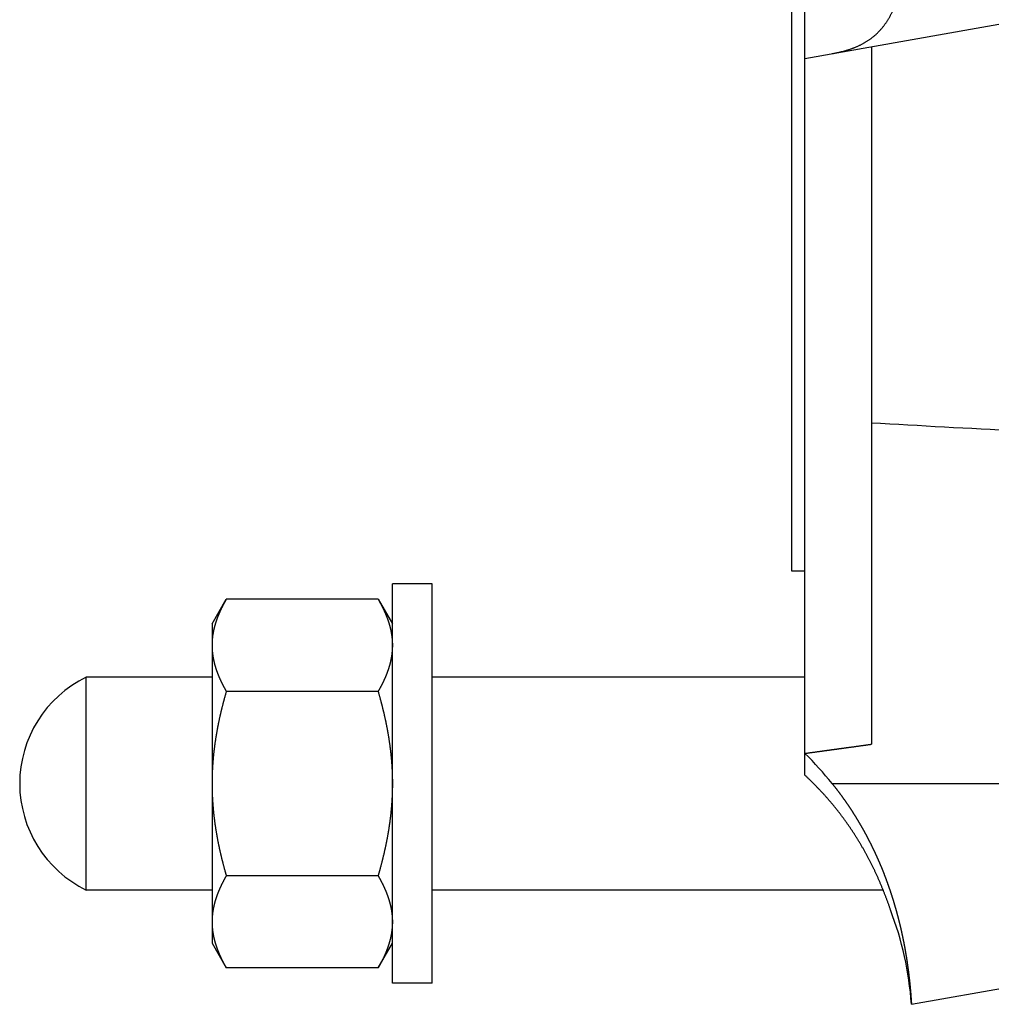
# Model space of a CAD drawing. Header units: millimetres. Extents: x 20 to 566, y 106 to 300.
# Tile 2 of 14: x 244 to 317, y 114 to 188. Entities that reach past the tile are written whole.
import ezdxf

# ---------------------------------------------------------------- set-up
doc = ezdxf.new("R2010")
doc.units = ezdxf.units.MM
doc.header["$MEASUREMENT"] = 0
doc.layers.add('4', color=7, linetype='Continuous')

msp = doc.modelspace()

# ---------------------------------------------------------------- linework, layer by layer
at = {"color": 7, "linetype": 'Continuous', "lineweight": 30}
for p, q in [((302.109, 195.327), (302.109, 146.827)), ((303.109, 131.45), (303.109, 195.327)), ((303.109, 185.327), (319.109, 188.148)), ((308.109, 186.209), (308.109, 133.785)), ((272.109, 115.827), (272.109, 145.827)), ((275.109, 145.827), (272.109, 145.827)), ((275.109, 115.827), (275.109, 145.827)), ((258.559, 142.827), (259.631, 144.684)), ((271.037, 144.684), (259.631, 144.684)), ((271.037, 144.684), (272.109, 142.827)), ((258.559, 142.827), (258.559, 118.828)), ((249.109, 122.827), (249.109, 138.827)), ((258.559, 138.827), (249.109, 138.827)), ((303.109, 138.827), (275.109, 138.827)), ((271.037, 137.755), (259.631, 137.755)), ((305.151, 130.827), (319.109, 130.827)), ((271.037, 123.899), (259.631, 123.899)), ((258.559, 122.827), (249.109, 122.827)), ((308.986, 122.827), (275.109, 122.827)), ((258.559, 118.827), (259.631, 116.971)), ((271.037, 116.971), (272.109, 118.827)), ((271.037, 116.971), (259.631, 116.971)), ((275.109, 115.827), (272.109, 115.827)), ((311.109, 114.238), (319.109, 115.648))]:
    msp.add_line(p, q, dxfattribs=at)
for centre, radius, start, end in [((264.112, 141.182), 5.555, 170.31908, 170.82354), ((263.76, 141.219), 5.201, 176.88307, 179.99503), ((263.815, 141.216), 5.256, 176.53997, 176.88739), ((263.857, 141.214), 5.298, 174.70336, 176.53788), ((263.913, 141.209), 5.355, 173.81352, 174.70484), ((264.008, 141.198), 5.45, 170.81716, 173.80677), ((253.009, 130.827), 8.9, 115.98923, 244.01077), ((283.507, 113.413), 27.779, 38.8191, 45.11951), ((286.174, 112.437), 25, 4.13104, 20.83103)]:
    msp.add_arc(centre, radius, start, end, dxfattribs=at)
msp.add_ellipse((394.033, 203.327), major_axis=(271.526, 0), ratio=0.176178, start_param=4.390404, end_param=4.432823, dxfattribs=at)
for points, start_tangent, end_tangent in [([(305.151, 185.687), (305.245, 185.704), (305.34, 185.722), (305.434, 185.741), (305.528, 185.76), (305.622, 185.781), (305.716, 185.802), (305.809, 185.824), (305.902, 185.847), (305.995, 185.872), (306.088, 185.897), (306.18, 185.923), (306.272, 185.95), (306.364, 185.979), (306.456, 186.009), (306.547, 186.039), (306.637, 186.072), (306.727, 186.105), (306.817, 186.14), (306.906, 186.175), (306.995, 186.213), (307.082, 186.251), (307.17, 186.292), (307.257, 186.333), (307.343, 186.376), (307.428, 186.421), (307.512, 186.466), (307.596, 186.514), (307.678, 186.563), (307.76, 186.613), (307.841, 186.665), (307.921, 186.719), (308, 186.774), (308.077, 186.831), (308.154, 186.889), (308.229, 186.949), (308.303, 187.01), (308.376, 187.073), (308.448, 187.137), (308.518, 187.202), (308.587, 187.269), (308.655, 187.338), (308.721, 187.407), (308.786, 187.478), (308.849, 187.55), (308.911, 187.624), (308.972, 187.698), (309.031, 187.774), (309.089, 187.851), (309.146, 187.928), (309.201, 188.007), (309.254, 188.087), (309.307, 188.168), (309.358, 188.249), (309.407, 188.331), (309.456, 188.415), (309.503, 188.498), (309.548, 188.583), (309.593, 188.668), (309.636, 188.754), (309.678, 188.84), (309.719, 188.927), (309.759, 189.014), (309.798, 189.102), (309.835, 189.191), (309.872, 189.28), (309.907, 189.369), (309.942, 189.459), (309.975, 189.549), (310.008, 189.639), (310.04, 189.73), (310.07, 189.821), (310.1, 189.912), (310.129, 190.004), (310.157, 190.095), (310.185, 190.188), (310.211, 190.28), (310.237, 190.372), (310.262, 190.465), (310.287, 190.558), (310.31, 190.651), (310.334, 190.744), (310.356, 190.838), (310.378, 190.931), (310.399, 191.025), (310.419, 191.119), (310.439, 191.213), (310.459, 191.307), (310.478, 191.401), (310.496, 191.495), (310.514, 191.589), (310.531, 191.684), (310.548, 191.778), (310.565, 191.873), (310.581, 191.968), (310.596, 192.062), (310.611, 192.157), (310.626, 192.252), (310.64, 192.347), (310.654, 192.442), (310.668, 192.537), (310.681, 192.632), (310.694, 192.728), (310.706, 192.823), (310.718, 192.918), (310.73, 193.013), (310.741, 193.109), (310.753, 193.204), (310.764, 193.299), (310.774, 193.395), (310.784, 193.49), (310.794, 193.586), (310.804, 193.681), (310.813, 193.777), (310.823, 193.873), (310.832, 193.968), (310.84, 194.064), (310.849, 194.16), (310.857, 194.255), (310.865, 194.351), (310.872, 194.447), (310.88, 194.542), (310.887, 194.638), (310.894, 194.734), (310.901, 194.83), (310.908, 194.926), (310.914, 195.022), (310.921, 195.117), (310.927, 195.213), (310.933, 195.309), (310.939, 195.405), (310.945, 195.501), (310.95, 195.597), (310.956, 195.693), (310.961, 195.788), (310.966, 195.884), (310.971, 195.98), (310.976, 196.076), (310.98, 196.172), (310.985, 196.268), (310.989, 196.364), (310.994, 196.46), (310.998, 196.556), (311.002, 196.652), (311.006, 196.748), (311.01, 196.844), (311.014, 196.939), (311.017, 197.035), (311.021, 197.131), (311.024, 197.227), (311.027, 197.323), (311.031, 197.419), (311.034, 197.515), (311.037, 197.611), (311.04, 197.707), (311.042, 197.803), (311.045, 197.899), (311.048, 197.995), (311.05, 198.091), (311.053, 198.187), (311.055, 198.283), (311.058, 198.379), (311.06, 198.475), (311.062, 198.571), (311.065, 198.667), (311.067, 198.763), (311.069, 198.859), (311.071, 198.955), (311.073, 199.051), (311.074, 199.147), (311.076, 199.243), (311.078, 199.339), (311.08, 199.435), (311.081, 199.531), (311.083, 199.627), (311.084, 199.723), (311.086, 199.819), (311.087, 199.915), (311.088, 200.011), (311.09, 200.107), (311.091, 200.203), (311.092, 200.299), (311.093, 200.395), (311.094, 200.491), (311.095, 200.587), (311.096, 200.683), (311.097, 200.779), (311.098, 200.875), (311.099, 200.971), (311.1, 201.067), (311.101, 201.163), (311.101, 201.259), (311.102, 201.355), (311.103, 201.451), (311.103, 201.547), (311.104, 201.643), (311.105, 201.739), (311.105, 201.835), (311.106, 201.931), (311.106, 202.027), (311.107, 202.123), (311.107, 202.219), (311.107, 202.315), (311.108, 202.411), (311.108, 202.507), (311.108, 202.603), (311.108, 202.699), (311.109, 202.795), (311.109, 202.891), (311.109, 202.987), (311.109, 203.084), (311.109, 203.18), (311.109, 203.276), (311.109, 203.372), (311.109, 203.468), (311.109, 203.564), (311.109, 203.66), (311.109, 203.756), (311.109, 203.852), (311.108, 203.948), (311.108, 204.044), (311.108, 204.14), (311.108, 204.236), (311.107, 204.332), (311.107, 204.428), (311.107, 204.524), (311.106, 204.62), (311.106, 204.716), (311.105, 204.812), (311.105, 204.908), (311.104, 205.004), (311.104, 205.1), (311.103, 205.196), (311.102, 205.292), (311.102, 205.388), (311.101, 205.484), (311.1, 205.58), (311.099, 205.676), (311.098, 205.772), (311.097, 205.868), (311.096, 205.964), (311.095, 206.06), (311.094, 206.156), (311.093, 206.252), (311.092, 206.348), (311.091, 206.444), (311.09, 206.54), (311.088, 206.636), (311.087, 206.732), (311.086, 206.828), (311.084, 206.924), (311.083, 207.02), (311.081, 207.116), (311.08, 207.212), (311.078, 207.308), (311.076, 207.404), (311.074, 207.5), (311.073, 207.596), (311.071, 207.692), (311.069, 207.788), (311.067, 207.884), (311.065, 207.98), (311.063, 208.076), (311.06, 208.172), (311.058, 208.268), (311.056, 208.364), (311.053, 208.46), (311.051, 208.556), (311.048, 208.652), (311.045, 208.748), (311.043, 208.844), (311.04, 208.94), (311.037, 209.036), (311.034, 209.132), (311.031, 209.228), (311.028, 209.324), (311.024, 209.42), (311.021, 209.516), (311.017, 209.612), (311.014, 209.708), (311.01, 209.804), (311.006, 209.9), (311.002, 209.995), (310.998, 210.091), (310.994, 210.187), (310.99, 210.283), (310.985, 210.379), (310.981, 210.475), (310.976, 210.571), (310.971, 210.667), (310.966, 210.763), (310.961, 210.859), (310.956, 210.955), (310.951, 211.051), (310.945, 211.146), (310.94, 211.242), (310.934, 211.338), (310.928, 211.434), (310.922, 211.53), (310.915, 211.626), (310.909, 211.722), (310.902, 211.817), (310.895, 211.913), (310.888, 212.009), (310.881, 212.105), (310.873, 212.2), (310.865, 212.296), (310.857, 212.392), (310.849, 212.487), (310.841, 212.583), (310.832, 212.679), (310.823, 212.774), (310.814, 212.87), (310.804, 212.965), (310.795, 213.061), (310.785, 213.157), (310.774, 213.252), (310.764, 213.347), (310.753, 213.443), (310.742, 213.538), (310.731, 213.634), (310.719, 213.729), (310.707, 213.824), (310.694, 213.919), (310.682, 214.015), (310.669, 214.11), (310.655, 214.205), (310.641, 214.3), (310.627, 214.395), (310.612, 214.49), (310.597, 214.585), (310.582, 214.679), (310.566, 214.774), (310.55, 214.869), (310.533, 214.963), (310.515, 215.058), (310.498, 215.152), (310.479, 215.246), (310.46, 215.34), (310.441, 215.434), (310.421, 215.528), (310.401, 215.622), (310.379, 215.716), (310.358, 215.809), (310.335, 215.903), (310.312, 215.996), (310.289, 216.089), (310.264, 216.182), (310.239, 216.275), (310.213, 216.367), (310.187, 216.46), (310.16, 216.552), (310.131, 216.644), (310.102, 216.735), (310.073, 216.826), (310.042, 216.918), (310.01, 217.008), (309.978, 217.099), (309.944, 217.189), (309.91, 217.278), (309.875, 217.368), (309.838, 217.457), (309.801, 217.545), (309.762, 217.633), (309.722, 217.72), (309.681, 217.807), (309.64, 217.894), (309.596, 217.98), (309.552, 218.065), (309.506, 218.15), (309.459, 218.233), (309.411, 218.317), (309.362, 218.399), (309.311, 218.48), (309.259, 218.561), (309.205, 218.641), (309.15, 218.72), (309.094, 218.798), (309.036, 218.875), (308.977, 218.95), (308.916, 219.025), (308.854, 219.098), (308.791, 219.171), (308.726, 219.242), (308.66, 219.311), (308.592, 219.38), (308.523, 219.447), (308.453, 219.513), (308.382, 219.577), (308.309, 219.64), (308.235, 219.701), (308.16, 219.761), (308.083, 219.819), (308.006, 219.876), (307.927, 219.931), (307.847, 219.985), (307.766, 220.037), (307.685, 220.088), (307.602, 220.137), (307.519, 220.184), (307.434, 220.23)], (0.382324, 0.066692), (-0.34281, 0.182695)), ([(259.631, 144.684), (259.614, 144.654), (259.597, 144.624), (259.58, 144.594), (259.563, 144.564), (259.546, 144.534), (259.529, 144.503), (259.512, 144.473), (259.496, 144.443), (259.479, 144.413), (259.463, 144.382), (259.446, 144.352), (259.43, 144.321), (259.414, 144.291), (259.398, 144.26), (259.382, 144.23), (259.366, 144.199), (259.351, 144.168), (259.335, 144.137), (259.319, 144.107), (259.304, 144.076), (259.289, 144.045), (259.273, 144.014), (259.258, 143.982), (259.243, 143.951), (259.229, 143.92), (259.214, 143.889), (259.199, 143.857), (259.185, 143.826), (259.17, 143.794), (259.156, 143.763), (259.142, 143.731), (259.128, 143.699), (259.114, 143.667), (259.1, 143.636), (259.086, 143.604), (259.073, 143.572), (259.059, 143.54), (259.046, 143.508), (259.033, 143.476), (259.02, 143.443), (259.007, 143.411), (258.995, 143.379), (258.982, 143.346), (258.97, 143.314), (258.957, 143.282), (258.945, 143.249), (258.933, 143.217), (258.921, 143.184), (258.91, 143.151), (258.898, 143.119), (258.887, 143.086), (258.876, 143.053), (258.865, 143.02), (258.854, 142.987), (258.843, 142.954), (258.833, 142.921), (258.822, 142.888), (258.812, 142.855), (258.802, 142.822), (258.792, 142.789), (258.783, 142.755), (258.773, 142.722), (258.764, 142.689), (258.755, 142.655), (258.746, 142.622), (258.737, 142.588), (258.729, 142.555), (258.721, 142.521), (258.712, 142.488), (258.704, 142.454), (258.697, 142.42), (258.689, 142.387), (258.682, 142.353), (258.675, 142.319), (258.668, 142.285), (258.661, 142.251), (258.654, 142.218), (258.648, 142.184), (258.642, 142.15), (258.636, 142.116)], (-0.072678, -0.125809), (-0.024485, -0.143283)), ([(271.037, 144.684), (271.05, 144.661), (271.063, 144.638), (271.077, 144.615), (271.089, 144.592), (271.102, 144.569), (271.115, 144.547), (271.128, 144.524), (271.141, 144.501), (271.154, 144.478), (271.166, 144.455), (271.179, 144.432), (271.191, 144.408), (271.204, 144.385), (271.216, 144.362), (271.229, 144.339), (271.241, 144.316), (271.253, 144.292), (271.266, 144.269), (271.278, 144.246), (271.29, 144.223), (271.302, 144.199), (271.314, 144.176), (271.326, 144.152), (271.338, 144.129), (271.349, 144.105), (271.361, 144.082), (271.373, 144.058), (271.385, 144.034), (271.396, 144.011), (271.408, 143.987), (271.419, 143.963), (271.43, 143.94), (271.442, 143.916), (271.453, 143.892), (271.464, 143.868), (271.475, 143.844), (271.486, 143.82), (271.497, 143.796), (271.508, 143.772), (271.519, 143.748), (271.53, 143.724), (271.54, 143.7), (271.551, 143.676), (271.561, 143.652), (271.572, 143.628), (271.582, 143.603), (271.593, 143.579), (271.603, 143.555), (271.613, 143.531), (271.623, 143.506), (271.633, 143.482), (271.643, 143.457), (271.653, 143.433), (271.662, 143.409), (271.672, 143.384), (271.682, 143.36), (271.691, 143.335), (271.701, 143.31), (271.71, 143.286), (271.719, 143.261), (271.728, 143.236), (271.737, 143.212), (271.746, 143.187), (271.755, 143.162), (271.764, 143.137), (271.772, 143.112), (271.781, 143.088), (271.79, 143.063), (271.798, 143.038), (271.806, 143.013), (271.814, 142.988), (271.823, 142.963), (271.831, 142.938), (271.839, 142.913), (271.846, 142.888), (271.854, 142.862), (271.862, 142.837), (271.869, 142.812), (271.877, 142.787), (271.884, 142.762)], (0.055344, -0.095831), (0.030589, -0.106379)), ([(271.884, 142.762), (271.889, 142.743), (271.895, 142.724), (271.9, 142.705), (271.905, 142.686), (271.91, 142.668), (271.915, 142.649), (271.92, 142.63), (271.925, 142.611), (271.93, 142.592), (271.935, 142.573), (271.94, 142.554), (271.944, 142.535), (271.949, 142.516), (271.954, 142.497), (271.958, 142.478), (271.963, 142.459), (271.967, 142.44), (271.972, 142.421), (271.976, 142.402), (271.98, 142.383), (271.984, 142.364), (271.988, 142.345), (271.992, 142.326), (271.996, 142.306), (272, 142.287), (272.004, 142.268), (272.008, 142.249), (272.012, 142.23), (272.015, 142.211), (272.019, 142.191), (272.022, 142.172), (272.026, 142.153), (272.029, 142.134), (272.032, 142.114), (272.036, 142.095), (272.039, 142.076), (272.042, 142.056), (272.045, 142.037), (272.048, 142.018), (272.051, 141.999), (272.054, 141.979), (272.057, 141.96), (272.059, 141.94), (272.062, 141.921), (272.064, 141.902), (272.067, 141.882), (272.069, 141.863), (272.072, 141.843), (272.074, 141.824), (272.076, 141.805), (272.078, 141.785), (272.08, 141.766), (272.082, 141.746), (272.084, 141.727), (272.086, 141.707), (272.088, 141.688), (272.09, 141.668), (272.091, 141.649), (272.093, 141.629), (272.094, 141.61), (272.096, 141.59), (272.097, 141.571), (272.098, 141.551), (272.1, 141.532), (272.101, 141.512), (272.102, 141.493), (272.103, 141.473), (272.104, 141.454), (272.105, 141.434), (272.105, 141.415), (272.106, 141.395), (272.107, 141.376), (272.107, 141.356), (272.108, 141.337), (272.108, 141.317), (272.109, 141.298), (272.109, 141.278), (272.109, 141.259), (272.109, 141.239), (272.109, 141.22)], (0.022721, -0.079042), (0.000003, -0.082244)), ([(258.559, 141.22), (258.559, 141.187), (258.56, 141.154), (258.56, 141.121), (258.561, 141.089), (258.562, 141.056), (258.563, 141.023), (258.564, 140.99), (258.566, 140.958), (258.568, 140.925), (258.569, 140.892), (258.572, 140.859), (258.574, 140.827), (258.577, 140.794), (258.579, 140.761), (258.582, 140.729), (258.585, 140.696), (258.589, 140.664), (258.592, 140.631), (258.596, 140.598), (258.6, 140.566), (258.604, 140.533), (258.609, 140.501), (258.613, 140.468), (258.618, 140.436), (258.623, 140.404), (258.628, 140.371), (258.633, 140.339), (258.639, 140.306), (258.645, 140.274), (258.65, 140.242), (258.657, 140.21), (258.663, 140.178), (258.669, 140.145), (258.676, 140.113), (258.683, 140.081), (258.69, 140.049), (258.697, 140.017), (258.704, 139.985), (258.712, 139.954), (258.719, 139.922), (258.727, 139.89), (258.735, 139.858), (258.743, 139.826), (258.752, 139.795), (258.76, 139.763), (258.769, 139.731), (258.778, 139.7), (258.787, 139.668), (258.796, 139.637), (258.805, 139.606), (258.815, 139.574), (258.825, 139.543), (258.834, 139.512), (258.844, 139.48), (258.854, 139.449), (258.865, 139.418), (258.875, 139.387), (258.886, 139.356), (258.896, 139.325), (258.907, 139.294), (258.918, 139.263), (258.929, 139.233), (258.94, 139.202), (258.952, 139.171), (258.963, 139.14), (258.975, 139.11), (258.987, 139.079), (258.999, 139.049), (259.011, 139.018), (259.023, 138.988), (259.035, 138.958), (259.048, 138.927), (259.06, 138.897), (259.073, 138.867), (259.085, 138.837), (259.098, 138.806), (259.111, 138.776), (259.125, 138.746), (259.138, 138.716), (259.151, 138.687), (259.165, 138.657), (259.178, 138.627), (259.192, 138.597), (259.206, 138.567), (259.22, 138.538), (259.234, 138.508), (259.248, 138.479), (259.262, 138.449), (259.276, 138.42), (259.291, 138.39), (259.305, 138.361), (259.32, 138.332), (259.335, 138.302), (259.349, 138.273), (259.364, 138.244), (259.379, 138.215), (259.394, 138.186), (259.41, 138.157), (259.425, 138.128), (259.44, 138.099), (259.456, 138.07), (259.471, 138.041), (259.487, 138.012), (259.502, 137.984), (259.518, 137.955), (259.534, 137.926), (259.55, 137.898), (259.566, 137.869), (259.582, 137.841), (259.598, 137.812), (259.615, 137.784), (259.631, 137.755)], (0.000017, -0.135834), (0.067924, -0.117597)), ([(272.109, 141.22), (272.109, 141.187), (272.109, 141.154), (272.108, 141.121), (272.107, 141.089), (272.106, 141.056), (272.105, 141.023), (272.104, 140.99), (272.102, 140.958), (272.101, 140.925), (272.099, 140.892), (272.097, 140.859), (272.094, 140.827), (272.092, 140.794), (272.089, 140.761), (272.086, 140.729), (272.083, 140.696), (272.079, 140.664), (272.076, 140.631), (272.072, 140.598), (272.068, 140.566), (272.064, 140.533), (272.06, 140.501), (272.055, 140.468), (272.05, 140.436), (272.045, 140.404), (272.04, 140.371), (272.035, 140.339), (272.029, 140.306), (272.024, 140.274), (272.018, 140.242), (272.012, 140.21), (272.005, 140.178), (271.999, 140.145), (271.992, 140.113), (271.986, 140.081), (271.979, 140.049), (271.971, 140.017), (271.964, 139.985), (271.957, 139.954), (271.949, 139.922), (271.941, 139.89), (271.933, 139.858), (271.925, 139.826), (271.916, 139.795), (271.908, 139.763), (271.899, 139.731), (271.89, 139.7), (271.881, 139.668), (271.872, 139.637), (271.863, 139.606), (271.853, 139.574), (271.844, 139.543), (271.834, 139.512), (271.824, 139.48), (271.814, 139.449), (271.804, 139.418), (271.793, 139.387), (271.783, 139.356), (271.772, 139.325), (271.761, 139.294), (271.75, 139.263), (271.739, 139.233), (271.728, 139.202), (271.716, 139.171), (271.705, 139.14), (271.693, 139.11), (271.682, 139.079), (271.67, 139.049), (271.658, 139.018), (271.645, 138.988), (271.633, 138.958), (271.621, 138.927), (271.608, 138.897), (271.595, 138.867), (271.583, 138.837), (271.57, 138.806), (271.557, 138.776), (271.544, 138.746), (271.53, 138.716), (271.517, 138.687), (271.504, 138.657), (271.49, 138.627), (271.476, 138.597), (271.462, 138.567), (271.449, 138.538), (271.435, 138.508), (271.42, 138.479), (271.406, 138.449), (271.392, 138.42), (271.377, 138.39), (271.363, 138.361), (271.348, 138.332), (271.334, 138.302), (271.319, 138.273), (271.304, 138.244), (271.289, 138.215), (271.274, 138.186), (271.259, 138.157), (271.243, 138.128), (271.228, 138.099), (271.213, 138.07), (271.197, 138.041), (271.181, 138.012), (271.166, 137.984), (271.15, 137.955), (271.134, 137.926), (271.118, 137.898), (271.102, 137.869), (271.086, 137.841), (271.07, 137.812), (271.054, 137.784), (271.037, 137.755)], (-0.000017, -0.135834), (-0.067924, -0.117597)), ([(259.631, 137.755), (259.611, 137.685), (259.591, 137.615), (259.571, 137.544), (259.551, 137.474), (259.531, 137.403), (259.512, 137.332), (259.492, 137.262), (259.473, 137.191), (259.454, 137.12), (259.435, 137.049), (259.416, 136.979), (259.398, 136.908), (259.379, 136.837), (259.361, 136.766), (259.343, 136.695), (259.325, 136.624), (259.307, 136.552), (259.29, 136.481), (259.272, 136.41), (259.255, 136.339), (259.238, 136.268), (259.221, 136.196), (259.204, 136.125), (259.188, 136.054), (259.171, 135.982), (259.155, 135.911), (259.139, 135.839), (259.123, 135.767), (259.108, 135.696), (259.092, 135.624), (259.077, 135.553), (259.062, 135.481), (259.047, 135.409), (259.032, 135.337), (259.018, 135.265), (259.003, 135.193), (258.989, 135.122), (258.976, 135.05), (258.962, 134.978), (258.948, 134.906), (258.935, 134.834), (258.922, 134.761), (258.909, 134.689), (258.896, 134.617), (258.884, 134.545), (258.872, 134.473), (258.86, 134.4), (258.848, 134.328), (258.836, 134.256), (258.825, 134.183), (258.814, 134.111), (258.803, 134.039), (258.792, 133.966), (258.782, 133.894), (258.771, 133.821), (258.761, 133.748), (258.752, 133.676), (258.742, 133.603), (258.733, 133.531), (258.724, 133.458), (258.715, 133.385), (258.706, 133.312), (258.698, 133.24), (258.69, 133.167), (258.682, 133.094), (258.674, 133.021), (258.666, 132.948), (258.659, 132.875), (258.652, 132.802), (258.646, 132.729), (258.639, 132.656), (258.633, 132.583), (258.627, 132.51), (258.621, 132.437), (258.616, 132.364), (258.61, 132.291), (258.606, 132.218), (258.601, 132.145), (258.596, 132.072), (258.592, 131.999), (258.588, 131.926), (258.584, 131.852), (258.581, 131.779), (258.578, 131.706), (258.575, 131.633), (258.572, 131.56), (258.57, 131.486), (258.567, 131.413), (258.565, 131.34), (258.564, 131.267), (258.562, 131.193), (258.561, 131.12), (258.56, 131.047), (258.56, 130.974), (258.559, 130.9), (258.559, 130.827)], (-0.084837, -0.293756), (-0.000013, -0.305738)), ([(271.037, 137.755), (271.058, 137.685), (271.078, 137.615), (271.098, 137.544), (271.117, 137.474), (271.137, 137.403), (271.157, 137.332), (271.176, 137.262), (271.195, 137.191), (271.214, 137.12), (271.233, 137.049), (271.252, 136.979), (271.27, 136.908), (271.289, 136.837), (271.307, 136.766), (271.325, 136.695), (271.343, 136.624), (271.361, 136.552), (271.379, 136.481), (271.396, 136.41), (271.413, 136.339), (271.43, 136.268), (271.447, 136.196), (271.464, 136.125), (271.481, 136.054), (271.497, 135.982), (271.513, 135.911), (271.529, 135.839), (271.545, 135.767), (271.561, 135.696), (271.576, 135.624), (271.591, 135.553), (271.606, 135.481), (271.621, 135.409), (271.636, 135.337), (271.65, 135.265), (271.665, 135.193), (271.679, 135.122), (271.693, 135.05), (271.706, 134.978), (271.72, 134.906), (271.733, 134.834), (271.746, 134.761), (271.759, 134.689), (271.772, 134.617), (271.784, 134.545), (271.796, 134.473), (271.808, 134.4), (271.82, 134.328), (271.832, 134.256), (271.843, 134.183), (271.854, 134.111), (271.865, 134.039), (271.876, 133.966), (271.886, 133.894), (271.897, 133.821), (271.907, 133.748), (271.917, 133.676), (271.926, 133.603), (271.935, 133.531), (271.945, 133.458), (271.953, 133.385), (271.962, 133.312), (271.97, 133.24), (271.979, 133.167), (271.987, 133.094), (271.994, 133.021), (272.002, 132.948), (272.009, 132.875), (272.016, 132.802), (272.023, 132.729), (272.029, 132.656), (272.035, 132.583), (272.041, 132.51), (272.047, 132.437), (272.052, 132.364), (272.058, 132.291), (272.063, 132.218), (272.067, 132.145), (272.072, 132.072), (272.076, 131.999), (272.08, 131.926), (272.084, 131.852), (272.087, 131.779), (272.091, 131.706), (272.093, 131.633), (272.096, 131.56), (272.099, 131.486), (272.101, 131.413), (272.103, 131.34), (272.104, 131.267), (272.106, 131.193), (272.107, 131.12), (272.108, 131.047), (272.109, 130.974), (272.109, 130.9), (272.109, 130.827)], (0.084837, -0.293756), (0.000013, -0.305738)), ([(303.109, 133.097), (303.187, 133.108), (303.265, 133.119), (303.343, 133.129), (303.422, 133.14), (303.5, 133.151), (303.578, 133.161), (303.656, 133.172), (303.734, 133.183), (303.812, 133.194), (303.89, 133.204), (303.969, 133.215), (304.047, 133.226), (304.125, 133.236), (304.203, 133.247), (304.281, 133.258), (304.359, 133.268), (304.437, 133.279), (304.515, 133.29), (304.594, 133.301), (304.672, 133.311), (304.75, 133.322), (304.828, 133.333), (304.906, 133.344), (304.984, 133.354), (305.062, 133.365), (305.14, 133.376), (305.219, 133.386), (305.297, 133.397), (305.375, 133.408), (305.453, 133.419), (305.531, 133.429), (305.609, 133.44), (305.687, 133.451), (305.765, 133.462), (305.844, 133.472), (305.922, 133.483), (306, 133.494), (306.078, 133.505), (306.156, 133.515), (306.234, 133.526), (306.312, 133.537), (306.39, 133.548), (306.469, 133.558), (306.547, 133.569), (306.625, 133.58), (306.703, 133.591), (306.781, 133.601), (306.859, 133.612), (306.937, 133.623), (307.015, 133.634), (307.094, 133.645), (307.172, 133.655), (307.25, 133.666), (307.328, 133.677), (307.406, 133.688), (307.484, 133.698), (307.562, 133.709), (307.64, 133.72), (307.719, 133.731), (307.797, 133.742), (307.875, 133.752), (307.953, 133.763), (308.031, 133.774), (308.109, 133.785)], (0.333364, 0.045615), (0.333303, 0.046058)), ([(309.54, 121.327), (309.505, 121.43), (309.47, 121.532), (309.435, 121.634), (309.399, 121.736), (309.363, 121.838), (309.326, 121.94), (309.289, 122.041), (309.251, 122.143), (309.214, 122.244), (309.175, 122.345), (309.137, 122.446), (309.097, 122.547), (309.058, 122.647), (309.018, 122.748), (308.978, 122.848), (308.937, 122.949), (308.896, 123.049), (308.854, 123.148), (308.812, 123.248), (308.77, 123.348), (308.727, 123.447), (308.684, 123.546), (308.641, 123.645), (308.597, 123.744), (308.552, 123.843), (308.507, 123.941), (308.462, 124.039), (308.416, 124.137), (308.37, 124.235), (308.324, 124.333), (308.277, 124.43), (308.23, 124.528), (308.182, 124.625), (308.134, 124.722), (308.085, 124.818), (308.036, 124.915), (307.987, 125.011), (307.937, 125.107), (307.887, 125.203), (307.836, 125.299), (307.785, 125.394), (307.734, 125.489), (307.682, 125.584), (307.629, 125.679), (307.576, 125.773), (307.523, 125.867), (307.47, 125.961), (307.416, 126.055), (307.361, 126.149), (307.306, 126.242), (307.251, 126.335), (307.195, 126.428), (307.139, 126.52), (307.083, 126.613), (307.026, 126.705), (306.968, 126.797), (306.911, 126.888), (306.852, 126.979), (306.794, 127.07), (306.735, 127.161), (306.675, 127.251), (306.616, 127.342), (306.555, 127.432), (306.495, 127.521), (306.433, 127.611), (306.372, 127.7), (306.31, 127.788), (306.248, 127.877), (306.185, 127.965), (306.122, 128.053), (306.058, 128.141), (305.994, 128.228), (305.929, 128.315), (305.865, 128.402), (305.799, 128.488), (305.734, 128.574), (305.667, 128.66), (305.601, 128.746), (305.534, 128.831), (305.467, 128.916), (305.399, 129), (305.331, 129.084), (305.262, 129.168), (305.193, 129.252), (305.124, 129.335), (305.054, 129.418), (304.984, 129.501), (304.914, 129.583), (304.843, 129.665), (304.772, 129.746), (304.7, 129.828), (304.628, 129.909), (304.555, 129.989), (304.483, 130.069), (304.409, 130.149), (304.336, 130.229), (304.262, 130.308), (304.188, 130.386), (304.113, 130.465), (304.038, 130.543), (303.963, 130.62), (303.887, 130.698), (303.811, 130.775), (303.734, 130.851), (303.657, 130.927), (303.58, 131.003), (303.502, 131.079), (303.424, 131.154), (303.346, 131.228), (303.267, 131.302), (303.188, 131.376), (303.109, 131.45)], (-0.142935, 0.425058), (-0.329982, 0.303893)), ([(258.559, 130.827), (258.559, 130.754), (258.56, 130.681), (258.56, 130.607), (258.561, 130.534), (258.562, 130.461), (258.564, 130.388), (258.565, 130.314), (258.567, 130.241), (258.57, 130.168), (258.572, 130.095), (258.575, 130.022), (258.578, 129.948), (258.581, 129.875), (258.584, 129.802), (258.588, 129.729), (258.592, 129.656), (258.596, 129.583), (258.601, 129.509), (258.606, 129.436), (258.61, 129.363), (258.616, 129.29), (258.621, 129.217), (258.627, 129.144), (258.633, 129.071), (258.639, 128.998), (258.646, 128.925), (258.652, 128.852), (258.659, 128.779), (258.666, 128.706), (258.674, 128.633), (258.682, 128.56), (258.69, 128.488), (258.698, 128.415), (258.706, 128.342), (258.715, 128.269), (258.724, 128.197), (258.733, 128.124), (258.742, 128.051), (258.752, 127.979), (258.761, 127.906), (258.771, 127.833), (258.782, 127.761), (258.792, 127.688), (258.803, 127.616), (258.814, 127.543), (258.825, 127.471), (258.836, 127.399), (258.848, 127.326), (258.86, 127.254), (258.872, 127.182), (258.884, 127.109), (258.896, 127.037), (258.909, 126.965), (258.922, 126.893), (258.935, 126.821), (258.948, 126.749), (258.962, 126.677), (258.976, 126.605), (258.989, 126.533), (259.003, 126.461), (259.018, 126.389), (259.032, 126.317), (259.047, 126.245), (259.062, 126.174), (259.077, 126.102), (259.092, 126.03), (259.108, 125.959), (259.123, 125.887), (259.139, 125.815), (259.155, 125.744), (259.171, 125.672), (259.188, 125.601), (259.204, 125.529), (259.221, 125.458), (259.238, 125.387), (259.255, 125.316), (259.272, 125.244), (259.29, 125.173), (259.307, 125.102), (259.325, 125.031), (259.343, 124.96), (259.361, 124.889), (259.379, 124.818), (259.398, 124.747), (259.416, 124.676), (259.435, 124.605), (259.454, 124.534), (259.473, 124.463), (259.492, 124.393), (259.512, 124.322), (259.531, 124.251), (259.551, 124.181), (259.571, 124.11), (259.591, 124.04), (259.611, 123.969), (259.631, 123.899)], (0.000013, -0.305738), (0.084837, -0.293756)), ([(272.109, 130.827), (272.109, 130.754), (272.109, 130.681), (272.108, 130.607), (272.107, 130.534), (272.106, 130.461), (272.104, 130.388), (272.103, 130.314), (272.101, 130.241), (272.099, 130.168), (272.096, 130.095), (272.093, 130.022), (272.091, 129.948), (272.087, 129.875), (272.084, 129.802), (272.08, 129.729), (272.076, 129.656), (272.072, 129.583), (272.067, 129.509), (272.063, 129.436), (272.058, 129.363), (272.052, 129.29), (272.047, 129.217), (272.041, 129.144), (272.035, 129.071), (272.029, 128.998), (272.023, 128.925), (272.016, 128.852), (272.009, 128.779), (272.002, 128.706), (271.994, 128.633), (271.987, 128.56), (271.979, 128.488), (271.97, 128.415), (271.962, 128.342), (271.953, 128.269), (271.945, 128.197), (271.935, 128.124), (271.926, 128.051), (271.917, 127.979), (271.907, 127.906), (271.897, 127.833), (271.886, 127.761), (271.876, 127.688), (271.865, 127.616), (271.854, 127.543), (271.843, 127.471), (271.832, 127.399), (271.82, 127.326), (271.808, 127.254), (271.796, 127.182), (271.784, 127.109), (271.772, 127.037), (271.759, 126.965), (271.746, 126.893), (271.733, 126.821), (271.72, 126.749), (271.706, 126.677), (271.693, 126.605), (271.679, 126.533), (271.665, 126.461), (271.65, 126.389), (271.636, 126.317), (271.621, 126.245), (271.606, 126.174), (271.591, 126.102), (271.576, 126.03), (271.561, 125.959), (271.545, 125.887), (271.529, 125.815), (271.513, 125.744), (271.497, 125.672), (271.481, 125.601), (271.464, 125.529), (271.447, 125.458), (271.43, 125.387), (271.413, 125.316), (271.396, 125.244), (271.379, 125.173), (271.361, 125.102), (271.343, 125.031), (271.325, 124.96), (271.307, 124.889), (271.289, 124.818), (271.27, 124.747), (271.252, 124.676), (271.233, 124.605), (271.214, 124.534), (271.195, 124.463), (271.176, 124.393), (271.157, 124.322), (271.137, 124.251), (271.117, 124.181), (271.098, 124.11), (271.078, 124.04), (271.058, 123.969), (271.037, 123.899)], (-0.000013, -0.305738), (-0.084837, -0.293756)), ([(305.151, 130.827), (305.179, 130.792), (305.207, 130.757), (305.235, 130.722), (305.263, 130.687), (305.29, 130.652), (305.318, 130.617), (305.346, 130.582), (305.373, 130.546), (305.401, 130.511), (305.428, 130.476), (305.456, 130.44), (305.483, 130.405), (305.51, 130.369), (305.537, 130.334), (305.565, 130.298), (305.592, 130.262), (305.619, 130.227), (305.646, 130.191), (305.672, 130.155), (305.699, 130.119), (305.726, 130.083), (305.753, 130.047), (305.779, 130.011), (305.806, 129.975), (305.832, 129.939), (305.859, 129.903), (305.885, 129.867), (305.911, 129.83), (305.938, 129.794), (305.964, 129.758), (305.99, 129.721), (306.016, 129.685), (306.042, 129.648), (306.068, 129.612), (306.094, 129.575), (306.119, 129.538), (306.145, 129.501), (306.171, 129.465), (306.196, 129.428), (306.222, 129.391), (306.247, 129.354), (306.272, 129.317), (306.298, 129.28), (306.323, 129.243), (306.348, 129.206), (306.373, 129.169), (306.398, 129.132), (306.423, 129.095), (306.448, 129.057), (306.473, 129.02), (306.498, 128.983), (306.522, 128.945), (306.547, 128.908), (306.572, 128.87), (306.596, 128.833), (306.62, 128.795), (306.645, 128.758), (306.669, 128.72), (306.693, 128.682), (306.717, 128.644), (306.742, 128.607), (306.766, 128.569), (306.789, 128.531), (306.813, 128.493), (306.837, 128.455), (306.861, 128.417), (306.885, 128.379), (306.908, 128.341), (306.932, 128.303), (306.955, 128.264), (306.979, 128.226), (307.002, 128.188), (307.025, 128.15), (307.048, 128.111), (307.072, 128.073), (307.095, 128.035), (307.118, 127.996), (307.141, 127.958), (307.163, 127.919), (307.186, 127.88), (307.209, 127.842), (307.232, 127.803), (307.254, 127.764), (307.277, 127.726), (307.299, 127.687), (307.321, 127.648), (307.344, 127.609), (307.366, 127.57), (307.388, 127.531), (307.41, 127.492), (307.432, 127.453), (307.454, 127.414), (307.476, 127.375), (307.498, 127.336), (307.52, 127.297), (307.541, 127.258), (307.563, 127.218), (307.585, 127.179), (307.606, 127.14), (307.628, 127.1), (307.649, 127.061), (307.67, 127.022), (307.691, 126.982), (307.712, 126.943), (307.734, 126.903), (307.755, 126.864), (307.776, 126.824), (307.796, 126.784), (307.817, 126.745), (307.838, 126.705), (307.859, 126.665), (307.879, 126.625), (307.9, 126.586), (307.92, 126.546), (307.941, 126.506), (307.961, 126.466), (307.981, 126.426), (308.001, 126.386), (308.021, 126.346), (308.041, 126.306), (308.061, 126.266), (308.081, 126.226), (308.101, 126.185), (308.121, 126.145), (308.141, 126.105), (308.16, 126.065), (308.18, 126.024), (308.199, 125.984), (308.219, 125.944), (308.238, 125.903), (308.257, 125.863), (308.277, 125.823), (308.296, 125.782), (308.315, 125.742), (308.334, 125.701), (308.353, 125.66), (308.372, 125.62), (308.391, 125.579), (308.409, 125.538), (308.428, 125.498), (308.447, 125.457), (308.465, 125.416), (308.484, 125.375), (308.502, 125.335), (308.52, 125.294), (308.539, 125.253), (308.557, 125.212), (308.575, 125.171), (308.593, 125.13), (308.611, 125.089), (308.629, 125.048), (308.647, 125.007), (308.665, 124.966), (308.683, 124.925), (308.7, 124.884), (308.718, 124.842), (308.735, 124.801), (308.753, 124.76), (308.77, 124.719), (308.787, 124.677), (308.805, 124.636), (308.822, 124.595), (308.839, 124.553), (308.856, 124.512), (308.873, 124.471), (308.89, 124.429), (308.907, 124.388), (308.924, 124.346), (308.94, 124.305), (308.957, 124.263), (308.974, 124.221), (308.99, 124.18), (309.007, 124.138), (309.023, 124.096), (309.039, 124.055), (309.056, 124.013), (309.072, 123.971), (309.088, 123.93), (309.104, 123.888), (309.12, 123.846), (309.136, 123.804), (309.152, 123.762), (309.167, 123.72), (309.183, 123.678), (309.199, 123.636), (309.214, 123.594), (309.23, 123.552), (309.245, 123.51), (309.261, 123.468), (309.276, 123.426), (309.291, 123.384), (309.306, 123.342), (309.322, 123.3), (309.337, 123.258), (309.352, 123.216), (309.367, 123.173), (309.381, 123.131), (309.396, 123.089), (309.411, 123.047), (309.426, 123.004), (309.44, 122.962), (309.455, 122.92), (309.469, 122.877), (309.484, 122.835), (309.498, 122.792), (309.512, 122.75), (309.526, 122.707), (309.54, 122.665), (309.555, 122.622), (309.569, 122.58), (309.582, 122.537), (309.596, 122.495), (309.61, 122.452), (309.624, 122.41), (309.638, 122.367), (309.651, 122.324), (309.665, 122.282), (309.678, 122.239), (309.692, 122.196), (309.705, 122.153), (309.718, 122.111), (309.731, 122.068), (309.745, 122.025), (309.758, 121.982), (309.771, 121.939), (309.784, 121.897), (309.797, 121.854), (309.809, 121.811), (309.822, 121.768), (309.835, 121.725), (309.848, 121.682), (309.86, 121.639), (309.873, 121.596), (309.885, 121.553), (309.897, 121.51), (309.91, 121.467), (309.922, 121.424), (309.934, 121.381), (309.946, 121.338), (309.958, 121.295), (309.97, 121.251), (309.982, 121.208), (309.994, 121.165), (310.006, 121.122), (310.018, 121.079), (310.029, 121.036), (310.041, 120.992), (310.053, 120.949), (310.064, 120.906), (310.076, 120.862), (310.087, 120.819), (310.098, 120.776), (310.109, 120.732), (310.121, 120.689), (310.132, 120.646), (310.143, 120.602), (310.154, 120.559), (310.165, 120.516), (310.176, 120.472), (310.186, 120.429), (310.197, 120.385), (310.208, 120.342), (310.218, 120.298), (310.229, 120.255), (310.239, 120.211), (310.25, 120.168), (310.26, 120.124), (310.27, 120.08), (310.281, 120.037), (310.291, 119.993), (310.301, 119.95), (310.311, 119.906), (310.321, 119.862), (310.331, 119.819), (310.341, 119.775), (310.351, 119.731), (310.36, 119.688), (310.37, 119.644), (310.38, 119.6), (310.389, 119.557), (310.399, 119.513), (310.408, 119.469), (310.418, 119.425), (310.427, 119.381), (310.436, 119.338), (310.445, 119.294), (310.454, 119.25), (310.464, 119.206), (310.473, 119.162), (310.481, 119.118), (310.49, 119.074), (310.499, 119.031), (310.508, 118.987), (310.517, 118.943), (310.525, 118.899), (310.534, 118.855), (310.542, 118.811), (310.551, 118.767), (310.559, 118.723), (310.568, 118.679), (310.576, 118.635), (310.584, 118.591), (310.592, 118.547), (310.6, 118.503), (310.608, 118.459), (310.616, 118.415), (310.624, 118.371), (310.632, 118.327), (310.64, 118.283), (310.648, 118.239), (310.655, 118.194), (310.663, 118.15), (310.671, 118.106), (310.678, 118.062), (310.686, 118.018), (310.693, 117.974), (310.7, 117.93), (310.708, 117.885), (310.715, 117.841), (310.722, 117.797), (310.729, 117.753), (310.736, 117.709), (310.743, 117.664), (310.75, 117.62), (310.757, 117.576), (310.764, 117.532), (310.77, 117.487), (310.777, 117.443), (310.784, 117.399), (310.79, 117.355), (310.797, 117.31), (310.803, 117.266), (310.81, 117.222), (310.816, 117.177), (310.822, 117.133), (310.828, 117.089), (310.835, 117.044), (310.841, 117), (310.847, 116.956), (310.853, 116.911), (310.859, 116.867), (310.865, 116.822), (310.87, 116.778), (310.876, 116.734), (310.882, 116.689), (310.888, 116.645), (310.893, 116.6), (310.899, 116.556), (310.904, 116.512), (310.91, 116.467), (310.915, 116.423), (310.92, 116.378), (310.925, 116.334), (310.931, 116.289), (310.936, 116.245), (310.941, 116.2), (310.946, 116.156), (310.951, 116.111), (310.956, 116.067), (310.961, 116.022), (310.965, 115.978), (310.97, 115.933), (310.975, 115.889), (310.979, 115.844), (310.984, 115.8), (310.988, 115.755), (310.993, 115.711), (310.997, 115.666), (311.002, 115.621), (311.006, 115.577), (311.01, 115.532), (311.014, 115.488), (311.019, 115.443), (311.023, 115.399), (311.027, 115.354), (311.031, 115.309), (311.034, 115.265), (311.038, 115.22), (311.042, 115.176), (311.046, 115.131), (311.05, 115.086), (311.053, 115.042), (311.057, 114.997), (311.06, 114.952), (311.064, 114.908), (311.067, 114.863), (311.07, 114.819), (311.074, 114.774), (311.077, 114.729), (311.08, 114.685), (311.083, 114.64), (311.086, 114.595), (311.089, 114.551), (311.092, 114.506), (311.095, 114.461), (311.098, 114.417), (311.101, 114.372), (311.104, 114.327), (311.106, 114.283), (311.109, 114.238)], (0.1134, -0.140948), (0.010604, -0.180581)), ([(259.631, 123.899), (259.615, 123.871), (259.598, 123.842), (259.582, 123.814), (259.566, 123.785), (259.55, 123.757), (259.534, 123.728), (259.518, 123.699), (259.502, 123.671), (259.487, 123.642), (259.471, 123.613), (259.456, 123.584), (259.44, 123.556), (259.425, 123.527), (259.41, 123.498), (259.394, 123.469), (259.379, 123.44), (259.364, 123.41), (259.349, 123.381), (259.335, 123.352), (259.32, 123.323), (259.305, 123.294), (259.291, 123.264), (259.276, 123.235), (259.262, 123.205), (259.248, 123.176), (259.234, 123.146), (259.22, 123.117), (259.206, 123.087), (259.192, 123.057), (259.178, 123.028), (259.165, 122.998), (259.151, 122.968), (259.138, 122.938), (259.125, 122.908), (259.111, 122.878), (259.098, 122.848), (259.085, 122.818), (259.073, 122.788), (259.06, 122.757), (259.048, 122.727), (259.035, 122.697), (259.023, 122.667), (259.011, 122.636), (258.999, 122.606), (258.987, 122.575), (258.975, 122.545), (258.963, 122.514), (258.952, 122.483), (258.94, 122.453), (258.929, 122.422), (258.918, 122.391), (258.907, 122.36), (258.896, 122.329), (258.886, 122.298), (258.875, 122.267), (258.865, 122.236), (258.854, 122.205), (258.844, 122.174), (258.834, 122.143), (258.825, 122.111), (258.815, 122.08), (258.805, 122.049), (258.796, 122.017), (258.787, 121.986), (258.778, 121.954), (258.769, 121.923), (258.76, 121.891), (258.752, 121.86), (258.743, 121.828), (258.735, 121.796), (258.727, 121.765), (258.719, 121.733), (258.712, 121.701), (258.704, 121.669), (258.697, 121.637), (258.69, 121.605), (258.683, 121.573), (258.676, 121.541), (258.669, 121.509), (258.663, 121.477), (258.657, 121.445), (258.65, 121.412), (258.645, 121.38), (258.639, 121.348), (258.633, 121.316), (258.628, 121.283), (258.623, 121.251), (258.618, 121.218), (258.613, 121.186), (258.609, 121.154), (258.604, 121.121), (258.6, 121.089), (258.596, 121.056), (258.592, 121.023), (258.589, 120.991), (258.585, 120.958), (258.582, 120.926), (258.579, 120.893), (258.577, 120.86), (258.574, 120.828), (258.572, 120.795), (258.569, 120.762), (258.568, 120.73), (258.566, 120.697), (258.564, 120.664), (258.563, 120.631), (258.562, 120.599), (258.561, 120.566), (258.56, 120.533), (258.56, 120.5), (258.559, 120.468), (258.559, 120.435)], (-0.067924, -0.117597), (-0.000017, -0.135834)), ([(271.037, 123.899), (271.054, 123.871), (271.07, 123.842), (271.086, 123.814), (271.102, 123.785), (271.118, 123.757), (271.134, 123.728), (271.15, 123.699), (271.166, 123.671), (271.181, 123.642), (271.197, 123.613), (271.213, 123.584), (271.228, 123.556), (271.243, 123.527), (271.259, 123.498), (271.274, 123.469), (271.289, 123.44), (271.304, 123.41), (271.319, 123.381), (271.334, 123.352), (271.348, 123.323), (271.363, 123.294), (271.377, 123.264), (271.392, 123.235), (271.406, 123.205), (271.42, 123.176), (271.435, 123.146), (271.449, 123.117), (271.462, 123.087), (271.476, 123.057), (271.49, 123.028), (271.504, 122.998), (271.517, 122.968), (271.53, 122.938), (271.544, 122.908), (271.557, 122.878), (271.57, 122.848), (271.583, 122.818), (271.595, 122.788), (271.608, 122.757), (271.621, 122.727), (271.633, 122.697), (271.645, 122.667), (271.658, 122.636), (271.67, 122.606), (271.682, 122.575), (271.693, 122.545), (271.705, 122.514), (271.716, 122.483), (271.728, 122.453), (271.739, 122.422), (271.75, 122.391), (271.761, 122.36), (271.772, 122.329), (271.783, 122.298), (271.793, 122.267), (271.804, 122.236), (271.814, 122.205), (271.824, 122.174), (271.834, 122.143), (271.844, 122.111), (271.853, 122.08), (271.863, 122.049), (271.872, 122.017), (271.881, 121.986), (271.89, 121.954), (271.899, 121.923), (271.908, 121.891), (271.916, 121.86), (271.925, 121.828), (271.933, 121.796), (271.941, 121.765), (271.949, 121.733), (271.957, 121.701), (271.964, 121.669), (271.971, 121.637), (271.979, 121.605), (271.986, 121.573), (271.992, 121.541), (271.999, 121.509), (272.005, 121.477), (272.012, 121.445), (272.018, 121.412), (272.024, 121.38), (272.029, 121.348), (272.035, 121.316), (272.04, 121.283), (272.045, 121.251), (272.05, 121.218), (272.055, 121.186), (272.06, 121.154), (272.064, 121.121), (272.068, 121.089), (272.072, 121.056), (272.076, 121.023), (272.079, 120.991), (272.083, 120.958), (272.086, 120.926), (272.089, 120.893), (272.092, 120.86), (272.094, 120.828), (272.097, 120.795), (272.099, 120.762), (272.101, 120.73), (272.102, 120.697), (272.104, 120.664), (272.105, 120.631), (272.106, 120.599), (272.107, 120.566), (272.108, 120.533), (272.109, 120.5), (272.109, 120.468), (272.109, 120.435)], (0.067924, -0.117597), (0.000017, -0.135834)), ([(258.559, 120.435), (258.559, 120.415), (258.559, 120.396), (258.559, 120.376), (258.56, 120.357), (258.56, 120.337), (258.56, 120.318), (258.561, 120.298), (258.561, 120.279), (258.562, 120.259), (258.563, 120.24), (258.564, 120.22), (258.564, 120.201), (258.565, 120.181), (258.566, 120.161), (258.567, 120.142), (258.569, 120.122), (258.57, 120.103), (258.571, 120.083), (258.572, 120.064), (258.574, 120.044), (258.575, 120.025), (258.577, 120.005), (258.579, 119.986), (258.58, 119.967), (258.582, 119.947), (258.584, 119.928), (258.586, 119.908), (258.588, 119.889), (258.59, 119.869), (258.592, 119.85), (258.594, 119.83), (258.596, 119.811), (258.599, 119.792), (258.601, 119.772), (258.604, 119.753), (258.606, 119.733), (258.609, 119.714), (258.612, 119.695), (258.614, 119.675), (258.617, 119.656), (258.62, 119.637), (258.623, 119.617), (258.626, 119.598), (258.629, 119.579), (258.632, 119.559), (258.636, 119.54), (258.639, 119.521), (258.642, 119.502), (258.646, 119.482), (258.649, 119.463), (258.653, 119.444), (258.657, 119.425), (258.66, 119.405), (258.664, 119.386), (258.668, 119.367), (258.672, 119.348), (258.676, 119.329), (258.68, 119.31), (258.684, 119.291), (258.688, 119.271), (258.692, 119.252), (258.697, 119.233), (258.701, 119.214), (258.705, 119.195), (258.71, 119.176), (258.714, 119.157), (258.719, 119.138), (258.724, 119.119), (258.728, 119.1), (258.733, 119.081), (258.738, 119.062), (258.743, 119.043), (258.748, 119.025), (258.753, 119.006), (258.758, 118.987), (258.763, 118.968), (258.768, 118.949), (258.774, 118.93), (258.779, 118.912), (258.784, 118.893)], (0.000003, -0.082243), (0.022721, -0.079041)), ([(272.109, 120.435), (272.109, 120.402), (272.109, 120.369), (272.108, 120.337), (272.107, 120.304), (272.106, 120.271), (272.105, 120.238), (272.104, 120.206), (272.102, 120.173), (272.101, 120.14), (272.099, 120.108), (272.097, 120.075), (272.094, 120.042), (272.092, 120.01), (272.089, 119.977), (272.086, 119.944), (272.083, 119.912), (272.079, 119.879), (272.076, 119.846), (272.072, 119.814), (272.068, 119.781), (272.064, 119.749), (272.06, 119.716), (272.055, 119.684), (272.05, 119.651), (272.045, 119.619), (272.04, 119.587), (272.035, 119.554), (272.029, 119.522), (272.024, 119.49), (272.018, 119.457), (272.012, 119.425), (272.005, 119.393), (271.999, 119.361), (271.992, 119.329), (271.986, 119.297), (271.979, 119.265), (271.971, 119.233), (271.964, 119.201), (271.957, 119.169), (271.949, 119.137), (271.941, 119.105), (271.933, 119.074), (271.925, 119.042), (271.916, 119.01), (271.908, 118.978), (271.899, 118.947), (271.89, 118.915), (271.881, 118.884), (271.872, 118.852), (271.863, 118.821), (271.853, 118.79), (271.844, 118.758), (271.834, 118.727), (271.824, 118.696), (271.814, 118.665), (271.804, 118.634), (271.793, 118.603), (271.783, 118.572), (271.772, 118.541), (271.761, 118.51), (271.75, 118.479), (271.739, 118.448), (271.728, 118.417), (271.716, 118.386), (271.705, 118.356), (271.693, 118.325), (271.682, 118.295), (271.67, 118.264), (271.658, 118.234), (271.645, 118.203), (271.633, 118.173), (271.621, 118.143), (271.608, 118.112), (271.595, 118.082), (271.583, 118.052), (271.57, 118.022), (271.557, 117.992), (271.544, 117.962), (271.53, 117.932), (271.517, 117.902), (271.504, 117.872), (271.49, 117.842), (271.476, 117.813), (271.462, 117.783), (271.449, 117.753), (271.435, 117.724), (271.42, 117.694), (271.406, 117.665), (271.392, 117.635), (271.377, 117.606), (271.363, 117.576), (271.348, 117.547), (271.334, 117.518), (271.319, 117.489), (271.304, 117.459), (271.289, 117.43), (271.274, 117.401), (271.259, 117.372), (271.243, 117.343), (271.228, 117.314), (271.213, 117.285), (271.197, 117.257), (271.181, 117.228), (271.166, 117.199), (271.15, 117.17), (271.134, 117.142), (271.118, 117.113), (271.102, 117.085), (271.086, 117.056), (271.07, 117.028), (271.054, 116.999), (271.037, 116.971)], (-0.000017, -0.135834), (-0.067924, -0.117597)), ([(258.784, 118.893), (258.792, 118.868), (258.799, 118.842), (258.807, 118.817), (258.814, 118.792), (258.822, 118.767), (258.83, 118.742), (258.838, 118.717), (258.846, 118.692), (258.854, 118.667), (258.862, 118.642), (258.87, 118.617), (258.879, 118.592), (258.887, 118.567), (258.896, 118.542), (258.904, 118.517), (258.913, 118.492), (258.922, 118.468), (258.931, 118.443), (258.94, 118.418), (258.949, 118.393), (258.958, 118.369), (258.968, 118.344), (258.977, 118.32), (258.987, 118.295), (258.996, 118.271), (259.006, 118.246), (259.015, 118.222), (259.025, 118.197), (259.035, 118.173), (259.045, 118.148), (259.055, 118.124), (259.065, 118.1), (259.075, 118.076), (259.086, 118.051), (259.096, 118.027), (259.106, 118.003), (259.117, 117.979), (259.128, 117.955), (259.138, 117.931), (259.149, 117.907), (259.16, 117.883), (259.171, 117.859), (259.182, 117.835), (259.193, 117.811), (259.204, 117.787), (259.215, 117.763), (259.226, 117.739), (259.237, 117.715), (259.249, 117.692), (259.26, 117.668), (259.272, 117.644), (259.283, 117.621), (259.295, 117.597), (259.307, 117.573), (259.318, 117.55), (259.33, 117.526), (259.342, 117.503), (259.354, 117.479), (259.366, 117.456), (259.378, 117.432), (259.39, 117.409), (259.402, 117.386), (259.415, 117.362), (259.427, 117.339), (259.439, 117.316), (259.452, 117.293), (259.464, 117.269), (259.477, 117.246), (259.489, 117.223), (259.502, 117.2), (259.515, 117.177), (259.527, 117.154), (259.54, 117.131), (259.553, 117.108), (259.566, 117.085), (259.579, 117.062), (259.592, 117.039), (259.605, 117.016), (259.618, 116.994), (259.631, 116.971)], (0.030596, -0.106397), (0.055382, -0.095895))]:
    msp.add_spline(points, degree=3, dxfattribs=dict(at, start_tangent=start_tangent, end_tangent=end_tangent))
at = {"layer": '4', "color": 7, "linetype": 'Continuous', "lineweight": 30}
msp.add_line((302.109, 146.827), (303.109, 146.827), dxfattribs=at)

doc.saveas('drawing.dxf')
